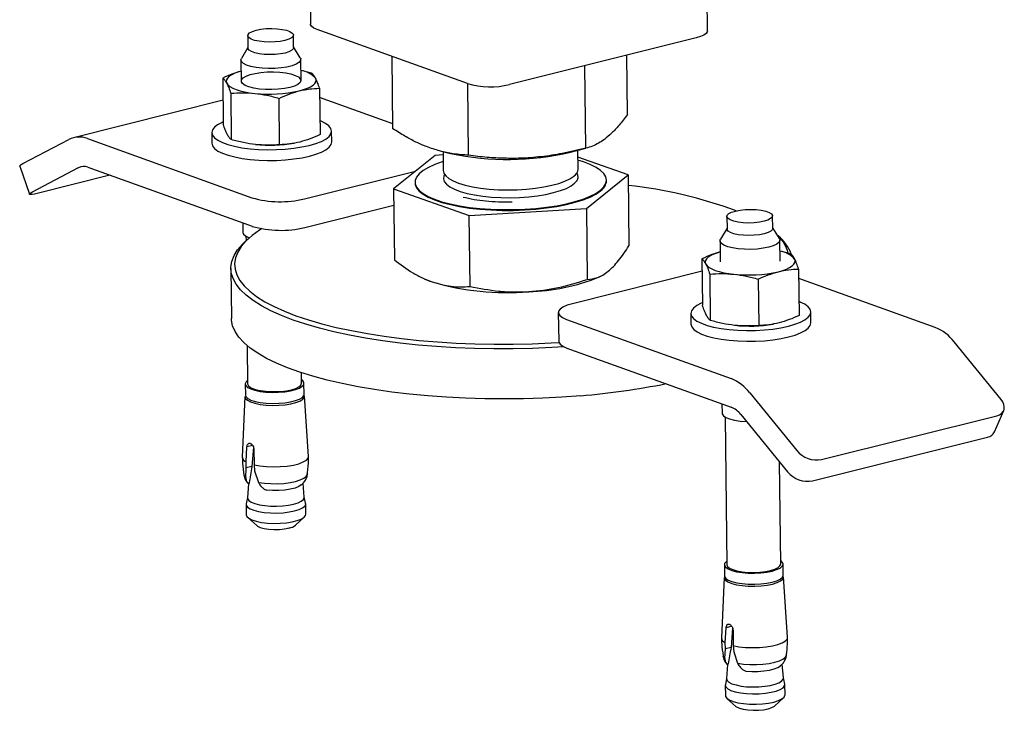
# Model space of a CAD drawing. Header units: millimetres. Extents: x 0 to 841, y 0 to 594.
# Tile 66 of 177: x 353 to 366, y 67 to 76. Entities that reach past the tile are written whole.
import ezdxf

# ---------------------------------------------------------------- set-up
doc = ezdxf.new("R2010")
doc.units = ezdxf.units.MM
doc.layers.add('TRAIT-FORT', color=4, linetype='Continuous', lineweight=25)

msp = doc.modelspace()

# ---------------------------------------------------------------- linework, layer by layer
at = {"layer": 'TRAIT-FORT', "color": 4, "linetype": 'Continuous', "lineweight": 25}
for p, q in [((357.065, 77.161), (357.076, 76.206)), ((362.374, 76.117), (362.363, 77.072)), ((359.17, 75.411), (357.164, 76.133)), ((356.237, 76.052), (356.239, 75.885)), ((356.849, 75.892), (356.847, 76.059)), ((362.225, 76.022), (359.732, 75.399)), ((356.239, 75.894), (356.152, 75.748)), ((356.939, 75.757), (356.849, 75.901)), ((356.146, 75.727), (356.149, 75.445)), ((356.949, 75.454), (356.946, 75.736)), ((358.174, 74.809), (358.163, 75.774)), ((361.305, 74.998), (361.296, 75.79)), ((357.089, 75.553), (356.948, 75.588)), ((360.749, 74.549), (360.737, 75.65)), ((355.904, 75.486), (355.911, 74.867)), ((357.195, 75.35), (357.203, 74.731)), ((359.184, 74.455), (359.173, 75.41)), ((355.907, 75.189), (353.913, 74.69)), ((356.01, 75.283), (356.017, 74.664)), ((356.663, 74.596), (356.656, 75.215)), ((358.173, 74.875), (357.197, 75.226)), ((353.235, 74.344), (353.849, 74.666)), ((354.098, 74.678), (356.292, 73.888)), ((355.757, 74.758), (355.759, 74.615)), ((357.359, 74.633), (357.357, 74.777)), ((356.855, 74.615), (356.858, 74.616)), ((360.546, 74.497), (360.752, 74.55)), ((358.739, 74.454), (358.183, 74.005)), ((358.844, 74.461), (358.739, 74.454)), ((358.844, 74.503), (358.847, 74.25)), ((358.853, 74.499), (358.943, 74.478)), ((360.647, 74.271), (360.644, 74.522)), ((361.314, 74.194), (360.645, 74.429)), ((353.193, 74.311), (353.322, 73.935)), ((353.364, 73.968), (353.978, 74.29)), ((354.103, 74.296), (356.296, 73.507)), ((354.398, 74.19), (353.424, 73.946)), ((356.995, 73.873), (358.478, 74.244)), ((360.759, 73.746), (361.314, 74.194)), ((361.314, 74.194), (361.325, 73.247)), ((358.183, 74.005), (359.193, 73.651)), ((358.183, 74.005), (358.194, 73.058)), ((358.471, 74.095), (358.471, 74.085)), ((361.026, 74.115), (361.026, 74.124)), ((356.999, 73.491), (358.185, 73.788)), ((359.193, 73.651), (360.759, 73.746)), ((360.759, 73.746), (360.769, 72.798)), ((359.204, 72.704), (359.193, 73.651)), ((362.633, 73.639), (362.635, 73.472)), ((363.245, 73.479), (363.243, 73.646)), ((356.171, 73.552), (356.172, 73.426)), ((362.635, 73.48), (362.548, 73.335)), ((363.335, 73.344), (363.245, 73.487)), ((356.213, 73.375), (356.214, 73.313)), ((363.32, 73.377), (363.306, 73.389)), ((356.242, 73.339), (356.195, 73.295)), ((362.542, 73.313), (362.545, 73.032)), ((363.345, 73.041), (363.341, 73.322)), ((363.485, 73.139), (363.343, 73.175)), ((362.299, 73.072), (362.306, 72.453)), ((356.012, 72.945), (356.019, 72.277)), ((362.301, 72.907), (360.57, 72.474)), ((360.92, 72.827), (360.946, 72.84)), ((362.405, 72.869), (362.412, 72.251)), ((363.591, 72.937), (363.598, 72.318)), ((358.598, 72.805), (358.606, 72.801)), ((358.606, 72.801), (358.7, 72.764)), ((363.051, 72.802), (363.058, 72.183)), ((365.415, 72.157), (363.592, 72.812)), ((360.383, 72.356), (360.388, 71.974)), ((362.153, 72.345), (362.154, 72.201)), ((363.754, 72.22), (363.752, 72.363)), ((360.494, 72.264), (362.688, 71.475)), ((363.25, 72.202), (363.254, 72.202)), ((356.23, 71.914), (356.235, 71.403)), ((366.293, 71.196), (365.666, 71.964)), ((360.498, 71.882), (362.692, 71.093)), ((356.955, 71.411), (356.954, 71.552)), ((356.203, 71.403), (356.205, 71.255)), ((356.99, 71.264), (356.988, 71.412)), ((357.049, 70.436), (356.995, 71.242)), ((362.939, 71.282), (363.566, 70.514)), ((356.2, 71.233), (356.164, 70.426)), ((362.566, 71.138), (362.568, 71.013)), ((362.818, 70.997), (363.444, 70.228)), ((363.898, 70.394), (366.235, 70.979)), ((366.207, 70.763), (366.328, 71.049)), ((362.608, 70.961), (362.631, 68.99)), ((356.302, 70.582), (356.227, 70.563)), ((363.776, 70.109), (366.114, 70.693)), ((356.216, 70.363), (356.227, 70.563)), ((356.313, 70.561), (356.293, 70.3)), ((356.319, 70.53), (356.321, 70.325)), ((356.218, 70.281), (356.216, 70.363)), ((356.321, 70.325), (356.329, 70.241)), ((363.351, 68.998), (363.335, 70.362)), ((356.211, 70.15), (356.218, 70.281)), ((356.293, 70.3), (356.218, 70.281)), ((356.329, 70.241), (356.38, 70.089)), ((356.246, 70.072), (356.234, 69.883)), ((356.237, 70.078), (356.254, 70.082)), ((356.25, 70.07), (356.237, 70.078)), ((356.254, 70.082), (356.25, 70.07)), ((356.992, 69.892), (356.975, 70.077)), ((356.456, 69.999), (356.489, 69.983)), ((356.216, 69.793), (356.218, 69.656)), ((356.234, 69.885), (356.217, 69.801)), ((357.01, 69.81), (356.992, 69.894)), ((357.013, 69.665), (357.011, 69.803)), ((356.238, 69.619), (356.358, 69.513)), ((356.876, 69.519), (356.994, 69.628)), ((362.599, 68.989), (362.6, 68.841)), ((363.385, 68.85), (363.384, 68.998)), ((362.595, 68.819), (362.56, 68.012)), ((363.444, 68.022), (363.391, 68.828)), ((362.611, 67.949), (362.623, 68.149)), ((362.698, 68.168), (362.623, 68.149)), ((362.708, 68.147), (362.689, 67.887)), ((362.715, 68.116), (362.717, 67.911)), ((362.606, 67.736), (362.613, 67.868)), ((362.613, 67.868), (362.611, 67.949)), ((362.689, 67.887), (362.613, 67.868)), ((362.717, 67.911), (362.724, 67.828)), ((362.724, 67.828), (362.776, 67.675)), ((362.642, 67.658), (362.63, 67.469)), ((362.633, 67.664), (362.649, 67.668)), ((362.646, 67.656), (362.633, 67.664)), ((362.649, 67.668), (362.646, 67.656)), ((362.852, 67.585), (362.885, 67.57)), ((363.387, 67.478), (363.371, 67.663)), ((362.63, 67.472), (362.613, 67.387)), ((363.406, 67.396), (363.387, 67.48)), ((362.612, 67.38), (362.614, 67.242)), ((363.409, 67.251), (363.407, 67.389)), ((362.634, 67.206), (362.754, 67.099)), ((363.272, 67.105), (363.389, 67.214))]:
    msp.add_line(p, q, dxfattribs=at)
at = {"layer": 'TRAIT-FORT', "color": 4, "linetype": 'Continuous', "lineweight": 25, "flags": 128}
for points in [[(356.351, 76.125), (356.413, 76.137), (356.483, 76.145), (356.557, 76.147), (356.629, 76.144), (356.697, 76.136), (356.755, 76.123), (356.801, 76.107), (356.832, 76.087), (356.846, 76.066), (356.843, 76.044), (356.822, 76.023), (356.785, 76.003), (356.733, 75.987), (356.671, 75.975), (356.601, 75.967), (356.528, 75.965), (356.455, 75.968), (356.388, 75.976), (356.329, 75.989), (356.283, 76.005), (356.252, 76.025), (356.238, 76.046), (356.242, 76.068), (356.262, 76.089), (356.3, 76.109), (356.351, 76.125)], [(357.164, 76.133), (357.121, 76.152), (357.092, 76.173), (357.077, 76.196), (357.076, 76.206)], [(362.374, 76.117), (362.372, 76.104), (362.356, 76.081), (362.325, 76.059), (362.281, 76.039), (362.225, 76.022)], [(356.735, 75.82), (356.673, 75.808), (356.603, 75.8), (356.53, 75.798), (356.457, 75.801), (356.39, 75.809), (356.331, 75.822), (356.285, 75.838), (356.254, 75.858), (356.24, 75.879), (356.239, 75.885)], [(356.849, 75.892), (356.845, 75.877), (356.824, 75.856), (356.787, 75.836), (356.735, 75.82)], [(356.939, 75.757), (356.945, 75.745), (356.942, 75.72), (356.921, 75.694), (356.883, 75.671), (356.829, 75.65), (356.761, 75.633), (356.684, 75.621), (356.6, 75.614), (356.514, 75.612), (356.429, 75.616), (356.349, 75.626), (356.279, 75.64), (356.221, 75.659), (356.179, 75.68), (356.153, 75.705), (356.146, 75.73), (356.152, 75.748)], [(356.148, 75.578), (356.115, 75.569), (356.065, 75.55), (356.023, 75.53), (355.99, 75.509), (355.966, 75.486), (355.953, 75.463), (355.949, 75.439), (355.956, 75.416)], [(356.798, 75.36), (356.726, 75.346), (356.645, 75.336), (356.56, 75.332), (356.474, 75.333), (356.392, 75.339), (356.317, 75.351), (356.253, 75.368), (356.203, 75.388), (356.169, 75.411), (356.153, 75.436), (356.155, 75.462), (356.176, 75.487), (356.214, 75.51), (356.268, 75.531), (356.335, 75.547), (356.412, 75.56), (356.495, 75.567), (356.581, 75.568), (356.666, 75.564), (356.745, 75.555), (356.814, 75.541), (356.872, 75.522), (356.914, 75.5), (356.939, 75.476), (356.946, 75.451), (356.935, 75.425), (356.905, 75.401), (356.859, 75.379), (356.798, 75.36)], [(356.925, 75.315), (356.983, 75.331), (357.033, 75.349), (357.075, 75.37), (357.109, 75.391), (357.132, 75.414), (357.146, 75.437), (357.149, 75.46), (357.142, 75.483)], [(355.956, 75.416), (355.973, 75.394), (356, 75.372), (356.037, 75.352), (356.082, 75.333), (356.135, 75.316), (356.195, 75.302), (356.261, 75.29), (356.332, 75.281)], [(355.91, 74.901), (355.894, 74.894), (355.835, 74.862), (355.792, 74.829), (355.765, 74.794), (355.757, 74.758), (355.766, 74.723), (355.794, 74.688), (355.838, 74.656), (355.898, 74.625), (355.973, 74.598), (356.061, 74.575), (356.16, 74.556), (356.268, 74.542), (356.382, 74.533), (356.501, 74.529), (356.62, 74.53), (356.738, 74.537), (356.852, 74.549), (356.96, 74.566), (357.058, 74.587)], [(357.058, 74.587), (357.146, 74.612), (357.22, 74.641), (357.279, 74.672), (357.322, 74.706), (357.348, 74.741), (357.357, 74.777), (357.347, 74.812), (357.32, 74.847), (357.276, 74.879), (357.216, 74.909), (357.2, 74.916)], [(355.759, 74.615), (355.759, 74.615), (355.768, 74.579), (355.795, 74.545), (355.839, 74.512), (355.9, 74.482), (355.975, 74.455), (356.063, 74.432), (356.162, 74.413), (356.27, 74.399), (356.384, 74.39), (356.502, 74.386), (356.622, 74.387), (356.74, 74.394), (356.854, 74.406), (356.962, 74.423), (357.06, 74.444)], [(357.06, 74.444), (357.147, 74.469), (357.221, 74.498), (357.281, 74.529), (357.324, 74.563), (357.35, 74.598), (357.359, 74.633)], [(353.193, 74.311), (353.193, 74.313), (353.198, 74.32), (353.212, 74.331), (353.235, 74.344)], [(358.845, 74.369), (358.833, 74.366), (358.734, 74.33), (358.65, 74.292), (358.58, 74.251), (358.527, 74.209), (358.491, 74.164), (358.473, 74.119), (358.473, 74.074), (358.49, 74.03), (358.526, 73.986), (358.578, 73.944), (358.647, 73.905), (358.731, 73.868), (358.83, 73.835), (358.941, 73.806), (359.064, 73.781), (359.197, 73.76), (359.337, 73.745), (359.483, 73.734), (359.632, 73.729), (359.784, 73.729), (359.935, 73.735), (360.083, 73.746), (360.226, 73.761), (360.363, 73.782), (360.491, 73.807), (360.609, 73.837), (360.715, 73.87), (360.807, 73.907), (360.884, 73.947), (360.945, 73.989), (360.945, 73.989)], [(360.945, 73.989), (360.99, 74.032), (361.017, 74.077), (361.026, 74.122), (361.017, 74.167), (360.991, 74.211), (360.947, 74.254), (360.886, 74.294), (360.81, 74.332), (360.718, 74.367), (360.645, 74.39)], [(358.847, 74.25), (358.855, 74.216), (358.88, 74.18), (358.921, 74.145), (358.979, 74.112), (359.052, 74.083), (359.139, 74.056), (359.237, 74.034), (359.345, 74.016), (359.461, 74.003), (359.583, 73.995), (359.708, 73.992), (359.833, 73.995), (359.957, 74.002), (360.077, 74.015), (360.19, 74.032), (360.295, 74.054), (360.389, 74.079), (360.47, 74.109), (360.538, 74.141), (360.59, 74.175)], [(358.864, 74.199), (358.854, 74.178), (358.848, 74.141), (358.86, 74.104), (358.89, 74.068), (358.936, 74.033), (358.998, 74.001), (359.074, 73.972), (359.164, 73.947), (359.264, 73.926), (359.375, 73.909), (359.492, 73.897), (359.615, 73.891), (359.74, 73.889), (359.866, 73.893), (359.989, 73.901), (360.107, 73.915), (360.218, 73.933), (360.32, 73.956), (360.412, 73.983), (360.49, 74.013), (360.553, 74.046), (360.601, 74.081), (360.633, 74.118), (360.647, 74.155), (360.644, 74.192), (360.63, 74.219)], [(358.471, 74.085), (358.473, 74.065), (358.491, 74.02), (358.526, 73.977), (358.578, 73.935), (358.647, 73.895), (358.731, 73.859), (358.83, 73.826), (358.942, 73.796), (359.064, 73.771), (359.197, 73.751), (359.337, 73.735), (359.483, 73.725), (359.633, 73.72), (359.784, 73.72), (359.935, 73.725), (360.083, 73.736), (360.226, 73.752), (360.363, 73.773), (360.491, 73.798), (360.609, 73.828), (360.715, 73.861), (360.807, 73.898), (360.884, 73.937), (360.945, 73.979)], [(353.424, 73.946), (353.389, 73.938), (353.36, 73.933), (353.339, 73.931), (353.326, 73.932), (353.322, 73.937), (353.327, 73.945), (353.341, 73.955), (353.364, 73.968)], [(363.129, 73.574), (363.067, 73.561), (362.997, 73.554), (362.923, 73.551), (362.851, 73.554), (362.783, 73.562), (362.725, 73.575), (362.679, 73.592), (362.648, 73.611), (362.634, 73.633), (362.637, 73.654), (362.658, 73.676), (362.695, 73.695), (362.747, 73.711), (362.809, 73.723), (362.879, 73.731), (362.952, 73.733), (363.025, 73.73), (363.092, 73.722), (363.151, 73.71), (363.197, 73.693), (363.228, 73.674), (363.242, 73.652), (363.238, 73.63), (363.217, 73.609), (363.18, 73.59), (363.129, 73.574)], [(356.425, 73.477), (356.392, 73.456), (356.295, 73.385), (356.214, 73.312), (356.15, 73.238), (356.103, 73.162), (356.073, 73.086), (356.061, 73.01), (356.067, 72.934), (356.09, 72.859), (356.131, 72.784), (356.189, 72.711), (356.264, 72.639), (356.356, 72.569), (356.464, 72.501), (356.588, 72.436), (356.727, 72.373), (356.88, 72.314), (357.047, 72.258), (357.227, 72.206), (357.419, 72.158), (357.622, 72.114), (357.836, 72.074), (358.058, 72.039), (358.289, 72.009), (358.527, 71.984), (358.77, 71.963), (359.019, 71.948), (359.27, 71.938), (359.525, 71.933), (359.78, 71.934), (360.035, 71.939), (360.289, 71.95), (360.394, 71.956)], [(363.245, 73.479), (363.24, 73.463), (363.219, 73.442), (363.182, 73.423), (363.131, 73.407), (363.068, 73.394), (362.999, 73.387), (362.925, 73.384), (362.853, 73.387), (362.785, 73.395), (362.727, 73.408), (362.681, 73.425), (362.65, 73.444), (362.636, 73.466), (362.635, 73.472)], [(356.172, 73.426), (356.179, 73.404), (356.205, 73.38), (356.248, 73.358), (356.258, 73.354)], [(363.335, 73.344), (363.341, 73.319), (363.33, 73.293), (363.3, 73.269), (363.253, 73.246), (363.192, 73.228)], [(360.458, 71.898), (360.297, 71.888), (360.039, 71.877), (359.781, 71.871), (359.522, 71.871), (359.264, 71.875), (359.009, 71.886), (358.757, 71.901), (358.511, 71.922), (358.27, 71.947), (358.036, 71.978), (357.81, 72.014), (357.594, 72.054), (357.388, 72.098), (357.193, 72.147), (357.011, 72.2), (356.842, 72.256), (356.686, 72.316), (356.546, 72.38), (356.42, 72.446), (356.311, 72.515), (356.218, 72.586), (356.142, 72.658), (356.083, 72.733), (356.041, 72.809), (356.018, 72.885), (356.012, 72.962), (356.024, 73.039), (356.054, 73.116), (356.101, 73.193), (356.166, 73.268), (356.195, 73.295)], [(363.192, 73.228), (363.119, 73.213), (363.038, 73.203), (362.952, 73.199), (362.866, 73.2), (362.784, 73.207), (362.708, 73.219), (362.644, 73.235), (362.593, 73.256), (362.559, 73.279), (362.543, 73.304), (362.545, 73.33), (362.548, 73.335)], [(362.543, 73.165), (362.511, 73.155), (362.46, 73.137), (362.418, 73.117), (362.385, 73.095), (362.362, 73.072), (362.348, 73.049), (362.345, 73.026), (362.352, 73.003)], [(362.352, 73.003), (362.369, 72.98), (362.396, 72.958), (362.432, 72.938), (362.477, 72.919), (362.53, 72.903), (362.591, 72.888), (362.657, 72.876), (362.728, 72.867)], [(363.321, 72.901), (363.379, 72.917), (363.429, 72.936), (363.471, 72.956), (363.504, 72.978), (363.528, 73), (363.541, 73.023), (363.545, 73.047), (363.538, 73.07)], [(360.57, 72.474), (360.5, 72.453), (360.445, 72.429), (360.406, 72.401), (360.386, 72.373), (360.385, 72.343), (360.404, 72.315), (360.44, 72.288), (360.494, 72.264)], [(362.306, 72.487), (362.29, 72.48), (362.23, 72.449), (362.187, 72.415), (362.161, 72.38), (362.153, 72.344), (362.162, 72.309), (362.189, 72.275), (362.233, 72.242), (362.294, 72.212), (362.368, 72.185), (362.456, 72.162), (362.556, 72.143), (362.663, 72.129), (362.778, 72.119), (362.896, 72.115), (363.016, 72.117), (363.134, 72.124), (363.248, 72.135), (363.355, 72.152), (363.454, 72.173), (363.541, 72.199), (363.615, 72.227), (363.675, 72.259), (363.718, 72.292), (363.744, 72.327), (363.752, 72.363), (363.743, 72.399), (363.716, 72.433), (363.672, 72.466), (363.612, 72.496), (363.596, 72.502)], [(360.685, 71.246), (360.432, 71.227), (360.176, 71.213), (359.918, 71.205), (359.659, 71.202), (359.401, 71.204), (359.144, 71.212), (358.89, 71.225), (358.641, 71.243), (358.397, 71.266), (358.159, 71.294), (357.93, 71.327), (357.709, 71.365), (357.497, 71.407), (357.297, 71.454), (357.108, 71.505), (356.932, 71.559), (356.77, 71.618), (356.622, 71.68), (356.489, 71.744), (356.371, 71.812), (356.27, 71.882), (356.185, 71.954), (356.118, 72.027), (356.067, 72.102), (356.035, 72.179), (356.02, 72.255), (356.019, 72.277)], [(362.154, 72.201), (362.154, 72.201), (362.164, 72.166), (362.191, 72.131), (362.235, 72.099), (362.295, 72.069), (362.37, 72.042), (362.458, 72.018), (362.557, 72), (362.665, 71.985), (362.78, 71.976), (362.898, 71.972), (363.017, 71.974), (363.136, 71.98), (363.25, 71.992), (363.357, 72.009), (363.456, 72.03), (363.543, 72.055), (363.617, 72.084), (363.676, 72.116), (363.72, 72.149), (363.746, 72.184), (363.754, 72.22)], [(360.388, 71.974), (360.39, 71.962), (360.408, 71.933), (360.445, 71.906), (360.498, 71.882)], [(356.235, 71.45), (356.215, 71.432), (356.203, 71.406), (356.21, 71.381), (356.235, 71.357), (356.277, 71.336), (356.333, 71.318), (356.402, 71.304), (356.48, 71.294), (356.564, 71.29), (356.649, 71.292), (356.731, 71.299), (356.807, 71.311), (356.873, 71.328), (356.926, 71.348), (356.964, 71.371), (356.984, 71.396), (356.987, 71.421), (356.971, 71.446), (356.955, 71.458)], [(356.235, 71.403), (356.235, 71.403), (356.245, 71.379), (356.272, 71.357), (356.315, 71.337), (356.372, 71.321), (356.441, 71.309), (356.517, 71.302), (356.597, 71.3), (356.677, 71.304), (356.753, 71.313), (356.821, 71.326), (356.878, 71.344), (356.92, 71.365), (356.947, 71.388), (356.955, 71.411)], [(356.2, 71.233), (356.207, 71.209), (356.232, 71.185), (356.274, 71.163), (356.332, 71.144), (356.402, 71.13), (356.481, 71.121), (356.565, 71.117), (356.651, 71.119), (356.735, 71.126), (356.812, 71.138), (356.879, 71.155), (356.933, 71.175), (356.971, 71.199), (356.992, 71.224), (356.995, 71.242)], [(356.205, 71.255), (356.212, 71.233), (356.237, 71.209), (356.278, 71.188), (356.335, 71.17), (356.404, 71.156), (356.482, 71.146), (356.565, 71.143), (356.65, 71.144), (356.733, 71.151), (356.809, 71.163), (356.875, 71.18), (356.928, 71.2), (356.966, 71.223), (356.986, 71.248), (356.99, 71.264)], [(366.235, 70.979), (366.271, 70.992), (366.299, 71.01), (366.32, 71.034), (366.333, 71.062), (366.336, 71.094), (366.331, 71.128), (366.316, 71.162), (366.293, 71.196)], [(362.568, 71.013), (362.569, 71.003), (362.586, 70.978), (362.62, 70.955), (362.67, 70.935), (362.735, 70.918), (362.81, 70.906), (362.893, 70.9), (362.897, 70.899)], [(356.321, 70.325), (356.399, 70.31), (356.486, 70.3), (356.578, 70.297), (356.671, 70.299), (356.762, 70.307), (356.846, 70.32), (356.919, 70.338), (356.978, 70.361), (357.02, 70.386), (357.044, 70.413), (357.049, 70.436)], [(356.185, 70.188), (356.189, 70.175), (356.211, 70.15)], [(356.38, 70.089), (356.459, 70.078), (356.544, 70.072), (356.632, 70.071), (356.719, 70.076), (356.802, 70.087), (356.876, 70.102), (356.938, 70.121), (356.986, 70.143), (357.019, 70.168), (357.033, 70.194), (357.034, 70.198)], [(356.952, 70.054), (356.92, 70.033), (356.869, 70.013), (356.805, 69.997), (356.731, 69.986), (356.651, 69.98), (356.569, 69.979), (356.489, 69.983)], [(356.217, 69.801), (356.218, 69.784), (356.234, 69.759), (356.268, 69.736), (356.318, 69.716), (356.382, 69.699), (356.457, 69.688), (356.539, 69.681), (356.625, 69.68), (356.71, 69.684), (356.791, 69.694), (356.863, 69.708)], [(356.234, 69.883), (356.235, 69.872), (356.251, 69.848), (356.283, 69.826), (356.331, 69.806), (356.392, 69.791), (356.463, 69.78), (356.542, 69.773), (356.623, 69.772), (356.705, 69.776), (356.781, 69.785), (356.85, 69.799)], [(356.85, 69.799), (356.908, 69.817), (356.952, 69.838), (356.981, 69.861), (356.992, 69.886), (356.992, 69.892)], [(356.863, 69.708), (356.924, 69.727), (356.97, 69.749), (357, 69.773), (357.011, 69.799), (357.01, 69.81)], [(356.218, 69.656), (356.225, 69.634), (356.25, 69.61), (356.293, 69.588), (356.35, 69.57), (356.42, 69.555), (356.499, 69.546), (356.583, 69.542), (356.669, 69.544), (356.753, 69.551), (356.83, 69.563), (356.897, 69.58), (356.95, 69.6), (356.989, 69.624), (357.009, 69.649), (357.013, 69.665)], [(356.358, 69.513), (356.368, 69.506), (356.405, 69.488), (356.456, 69.474), (356.518, 69.464), (356.587, 69.46), (356.659, 69.461), (356.727, 69.468), (356.788, 69.48)], [(362.631, 69.036), (362.623, 69.03), (362.602, 69.005), (362.6, 68.98), (362.616, 68.955), (362.649, 68.933), (362.699, 68.913), (362.762, 68.896), (362.836, 68.885), (362.917, 68.878), (363.002, 68.877), (363.086, 68.881), (363.166, 68.891), (363.237, 68.905)], [(363.237, 68.905), (363.297, 68.924), (363.343, 68.945), (363.372, 68.97), (363.383, 68.995), (363.376, 69.02), (363.352, 69.044), (363.35, 69.044)], [(362.631, 68.99), (362.631, 68.99), (362.64, 68.966), (362.667, 68.943), (362.711, 68.924), (362.768, 68.907), (362.836, 68.895), (362.912, 68.888), (362.993, 68.887), (363.073, 68.89), (363.149, 68.899), (363.217, 68.913)], [(363.217, 68.913), (363.273, 68.93), (363.316, 68.951), (363.342, 68.974), (363.351, 68.998)], [(362.595, 68.819), (362.596, 68.808), (362.613, 68.783), (362.647, 68.76), (362.697, 68.74), (362.761, 68.723), (362.836, 68.711), (362.918, 68.705), (363.004, 68.704), (363.089, 68.708), (363.17, 68.718), (363.242, 68.732)], [(362.6, 68.841), (362.602, 68.832), (362.618, 68.807), (362.651, 68.785), (362.701, 68.765), (362.764, 68.748), (362.838, 68.737), (362.919, 68.73), (363.004, 68.729), (363.088, 68.733), (363.167, 68.743), (363.239, 68.757)], [(363.239, 68.757), (363.299, 68.776), (363.344, 68.798), (363.374, 68.822), (363.385, 68.847), (363.385, 68.85)], [(363.242, 68.732), (363.303, 68.751), (363.35, 68.773), (363.379, 68.797), (363.391, 68.823), (363.391, 68.828)], [(362.717, 67.911), (362.794, 67.896), (362.881, 67.887), (362.973, 67.883), (363.067, 67.885), (363.158, 67.893), (363.241, 67.906), (363.314, 67.925), (363.373, 67.947), (363.416, 67.972), (363.44, 68), (363.444, 68.022)], [(362.581, 67.773), (362.585, 67.761), (362.606, 67.736)], [(362.776, 67.675), (362.855, 67.664), (362.94, 67.658), (363.028, 67.658), (363.115, 67.663), (363.197, 67.673), (363.271, 67.688), (363.334, 67.707), (363.382, 67.73), (363.414, 67.754), (363.429, 67.78), (363.429, 67.784)], [(362.885, 67.57), (362.965, 67.565), (363.047, 67.566), (363.127, 67.572), (363.201, 67.584), (363.265, 67.6), (363.315, 67.619), (363.348, 67.64)], [(362.63, 67.469), (362.636, 67.446), (362.66, 67.423), (362.701, 67.402), (362.756, 67.385), (362.822, 67.371), (362.897, 67.362), (362.978, 67.358), (363.06, 67.36), (363.139, 67.367), (363.213, 67.378), (363.277, 67.394), (363.328, 67.414), (363.364, 67.436), (363.384, 67.46), (363.387, 67.478)], [(362.613, 67.387), (362.612, 67.383), (362.619, 67.358), (362.644, 67.334), (362.687, 67.312), (362.744, 67.293), (362.814, 67.279), (362.893, 67.27), (362.977, 67.266), (363.063, 67.268), (363.147, 67.275), (363.224, 67.287), (363.291, 67.304), (363.344, 67.324), (363.383, 67.347), (363.403, 67.373), (363.406, 67.396)], [(362.614, 67.242), (362.615, 67.233), (362.631, 67.208), (362.665, 67.185), (362.715, 67.165), (362.779, 67.148), (362.854, 67.136), (362.936, 67.13), (363.022, 67.129), (363.107, 67.133), (363.188, 67.143), (363.26, 67.157)], [(363.26, 67.157), (363.321, 67.176), (363.367, 67.198), (363.397, 67.222), (363.408, 67.248), (363.409, 67.251)], [(362.754, 67.099), (362.763, 67.092), (362.8, 67.074), (362.852, 67.06), (362.914, 67.051), (362.983, 67.047), (363.054, 67.048), (363.122, 67.054), (363.183, 67.066), (363.232, 67.082), (363.267, 67.101), (363.272, 67.105)]]:
    msp.add_lwpolyline(points, dxfattribs=at)
at = {"layer": 'TRAIT-FORT', "color": 4, "linetype": 'Continuous', "lineweight": 25}
for centre, radius, start, end in [((356.897, 75.259), 0.332, 42.4185, 81.2068), ((356.528, 77.083), 1.812, 263.8122, 282.6712), ((359.474, 76.482), 1.113, 254.1179, 283.38), ((353.987, 74.395), 0.304, 68.5448, 117.003), ((356.537, 76.467), 1.878, 263.9998, 279.7533), ((359.703, 78.117), 3.717, 258.2048, 283.1082), ((354.047, 74.154), 0.152, 68.5448, 117.003), ((360.524, 74.279), 0.123, 302.3472, 355.9685), ((360.856, 74.125), 0.171, 301.6874, 356.6282), ((360.648, 67.97), 6.119, 69.8173, 83.7294), ((356.673, 75.227), 1.392, 254.1179, 283.38), ((356.677, 74.845), 1.392, 254.1179, 283.38), ((362.979, 73.024), 0.489, 14.7348, 47.6454), ((362.939, 72.92), 0.595, 21.7301, 50.1822), ((363.292, 72.846), 0.332, 42.4185, 81.2068), ((359.93, 75.255), 2.621, 271.2633, 292.1904), ((362.923, 74.669), 1.812, 263.8122, 282.6712), ((359.697, 76.199), 3.577, 253.8142, 274.6647), ((362.932, 74.053), 1.878, 263.9998, 279.7533), ((365.189, 71.6), 0.601, 37.3037, 67.9114), ((359.874, 81.11), 9.897, 274.7011, 281.3489), ((362.462, 70.918), 0.601, 37.3037, 67.9114), ((362.579, 70.815), 0.3, 37.3037, 67.9114), ((366.091, 70.819), 0.128, 280.009, 334.1317), ((363.836, 70.742), 0.354, 220.2917, 280.1183), ((356.237, 70.432), 0.0727, 185.3921, 253.0487), ((363.714, 70.457), 0.354, 220.2917, 280.1183), ((356.758, 69.666), 0.189, 279.033, 308.7054), ((362.632, 68.019), 0.0727, 185.3921, 253.0487)]:
    msp.add_arc(centre, radius, start, end, dxfattribs=at)
for points, knots in [([(356.148, 75.577), (356.111, 75.567), (356.029, 75.543), (355.948, 75.506), (355.904, 75.486)], [0, 0, 0, 0, 0.445837, 1, 1, 1, 1]), ([(355.904, 75.486), (355.912, 75.478), (355.93, 75.463), (355.947, 75.432), (355.956, 75.416)], [0, 0, 0, 0, 0.4981655, 1, 1, 1, 1]), ([(357.142, 75.483), (357.133, 75.499), (357.115, 75.53), (357.098, 75.545), (357.089, 75.553)], [0, 0, 0, 0, 0.497844, 1, 1, 1, 1]), ([(357.195, 75.35), (357.187, 75.376), (357.169, 75.428), (357.151, 75.465), (357.142, 75.483)], [0, 0, 0, 0, 0.498165, 1, 1, 1, 1]), ([(355.956, 75.416), (355.965, 75.398), (355.983, 75.361), (356.001, 75.309), (356.01, 75.283)], [0, 0, 0, 0, 0.497844, 1, 1, 1, 1]), ([(356.656, 75.215), (356.7, 75.235), (356.789, 75.276), (356.88, 75.302), (356.925, 75.315)], [0, 0, 0, 0, 0.498165, 1, 1, 1, 1]), ([(356.925, 75.315), (356.97, 75.324), (357.061, 75.344), (357.15, 75.348), (357.195, 75.35)], [0, 0, 0, 0, 0.4978438, 1, 1, 1, 1]), ([(356.01, 75.283), (356.063, 75.286), (356.17, 75.293), (356.278, 75.285), (356.332, 75.281)], [0, 0, 0, 0, 0.4981655, 1, 1, 1, 1]), ([(356.332, 75.281), (356.386, 75.274), (356.495, 75.259), (356.602, 75.23), (356.656, 75.215)], [0, 0, 0, 0, 0.497844, 1, 1, 1, 1]), ([(361.305, 74.998), (361.268, 74.949), (361.198, 74.857), (361.095, 74.747), (361.004, 74.669), (360.919, 74.614), (360.836, 74.574), (360.779, 74.558), (360.749, 74.549)], [0, 0, 0, 0, 0.202068, 0.3827, 0.555315, 0.692992, 0.838894, 1, 1, 1, 1]), ([(355.964, 74.734), (355.955, 74.752), (355.937, 74.789), (355.92, 74.841), (355.911, 74.867)], [0, 0, 0, 0, 0.497844, 1, 1, 1, 1]), ([(359.184, 74.455), (359.116, 74.46), (358.989, 74.469), (358.802, 74.509), (358.635, 74.563), (358.48, 74.631), (358.33, 74.71), (358.227, 74.775), (358.174, 74.809)], [0, 0, 0, 0, 0.202068, 0.3827, 0.555315, 0.692992, 0.838894, 1, 1, 1, 1]), ([(356.017, 74.664), (356.008, 74.672), (355.991, 74.687), (355.973, 74.718), (355.964, 74.734)], [0, 0, 0, 0, 0.498165, 1, 1, 1, 1]), ([(356.34, 74.598), (356.286, 74.606), (356.178, 74.62), (356.071, 74.649), (356.017, 74.664)], [0, 0, 0, 0, 0.497844, 1, 1, 1, 1]), ([(357.203, 74.731), (357.158, 74.711), (357.069, 74.671), (356.978, 74.645), (356.933, 74.632)], [0, 0, 0, 0, 0.498165, 1, 1, 1, 1]), ([(356.663, 74.596), (356.61, 74.593), (356.503, 74.586), (356.395, 74.594), (356.34, 74.598)], [0, 0, 0, 0, 0.498165, 1, 1, 1, 1]), ([(356.933, 74.632), (356.888, 74.622), (356.797, 74.603), (356.708, 74.598), (356.663, 74.596)], [0, 0, 0, 0, 0.497844, 1, 1, 1, 1]), ([(360.749, 74.549), (360.645, 74.524), (360.448, 74.477), (360.157, 74.433), (359.898, 74.413), (359.659, 74.413), (359.426, 74.425), (359.267, 74.444), (359.184, 74.455)], [0, 0, 0, 0, 0.202068, 0.3827, 0.555315, 0.692992, 0.838894, 1, 1, 1, 1]), ([(359.767, 73.827), (359.705, 73.827), (359.586, 73.827), (359.414, 73.84), (359.253, 73.86), (359.16, 73.882), (359.112, 73.893)], [0, 0, 0, 0, 0.25727, 0.5, 0.74273, 1, 1, 1, 1]), ([(361.049, 72.906), (361.095, 72.949), (361.189, 73.037), (361.28, 73.177), (361.325, 73.247)], [0, 0, 0, 0, 0.494511, 1, 1, 1, 1]), ([(362.543, 73.164), (362.507, 73.153), (362.425, 73.13), (362.344, 73.093), (362.299, 73.072)], [0, 0, 0, 0, 0.445837, 1, 1, 1, 1]), ([(363.538, 73.07), (363.529, 73.085), (363.511, 73.116), (363.494, 73.132), (363.485, 73.139)], [0, 0, 0, 0, 0.497844, 1, 1, 1, 1]), ([(358.194, 73.058), (358.276, 72.998), (358.4, 72.906), (358.571, 72.814), (358.657, 72.781), (358.7, 72.764)], [0, 0, 0, 0, 0.495254, 0.74765, 1, 1, 1, 1]), ([(362.299, 73.072), (362.308, 73.065), (362.325, 73.049), (362.343, 73.018), (362.352, 73.003)], [0, 0, 0, 0, 0.498165, 1, 1, 1, 1]), ([(362.352, 73.003), (362.361, 72.984), (362.379, 72.947), (362.396, 72.895), (362.405, 72.869)], [0, 0, 0, 0, 0.497844, 1, 1, 1, 1]), ([(363.591, 72.937), (363.582, 72.962), (363.564, 73.014), (363.547, 73.051), (363.538, 73.07)], [0, 0, 0, 0, 0.498165, 1, 1, 1, 1]), ([(360.769, 72.798), (360.815, 72.803), (360.884, 72.81), (360.977, 72.853), (361.025, 72.888), (361.049, 72.906)], [0, 0, 0, 0, 0.495254, 0.74765, 1, 1, 1, 1]), ([(362.405, 72.869), (362.458, 72.873), (362.565, 72.88), (362.674, 72.871), (362.728, 72.867)], [0, 0, 0, 0, 0.498165, 1, 1, 1, 1]), ([(362.728, 72.867), (362.782, 72.86), (362.89, 72.846), (362.997, 72.816), (363.051, 72.802)], [0, 0, 0, 0, 0.497844, 1, 1, 1, 1]), ([(363.051, 72.802), (363.096, 72.822), (363.185, 72.862), (363.275, 72.888), (363.321, 72.901)], [0, 0, 0, 0, 0.498165, 1, 1, 1, 1]), ([(363.321, 72.901), (363.366, 72.911), (363.456, 72.93), (363.546, 72.934), (363.591, 72.937)], [0, 0, 0, 0, 0.497844, 1, 1, 1, 1]), ([(358.7, 72.764), (358.785, 72.74), (358.956, 72.692), (359.12, 72.7), (359.204, 72.704)], [0, 0, 0, 0, 0.494511, 1, 1, 1, 1]), ([(359.204, 72.704), (359.331, 72.68), (359.524, 72.643), (359.787, 72.627), (359.921, 72.632), (359.988, 72.634)], [0, 0, 0, 0, 0.495254, 0.74765, 1, 1, 1, 1]), ([(359.988, 72.634), (360.119, 72.648), (360.384, 72.676), (360.64, 72.757), (360.769, 72.798)], [0, 0, 0, 0, 0.494511, 1, 1, 1, 1]), ([(362.36, 72.32), (362.351, 72.339), (362.333, 72.376), (362.315, 72.427), (362.306, 72.453)], [0, 0, 0, 0, 0.4978437, 1, 1, 1, 1]), ([(362.412, 72.251), (362.404, 72.258), (362.386, 72.274), (362.369, 72.305), (362.36, 72.32)], [0, 0, 0, 0, 0.4981655, 1, 1, 1, 1]), ([(363.598, 72.318), (363.554, 72.298), (363.465, 72.257), (363.374, 72.231), (363.329, 72.218)], [0, 0, 0, 0, 0.498165, 1, 1, 1, 1]), ([(362.736, 72.185), (362.682, 72.192), (362.573, 72.207), (362.466, 72.236), (362.412, 72.251)], [0, 0, 0, 0, 0.497844, 1, 1, 1, 1]), ([(363.058, 72.183), (363.005, 72.179), (362.898, 72.173), (362.79, 72.181), (362.736, 72.185)], [0, 0, 0, 0, 0.498165, 1, 1, 1, 1]), ([(363.329, 72.218), (363.284, 72.209), (363.193, 72.189), (363.103, 72.185), (363.058, 72.183)], [0, 0, 0, 0, 0.497844, 1, 1, 1, 1]), ([(356.227, 70.563), (356.228, 70.57), (356.23, 70.585), (356.238, 70.602), (356.249, 70.611), (356.261, 70.613), (356.273, 70.609), (356.286, 70.602), (356.301, 70.586), (356.313, 70.564), (356.318, 70.545), (356.319, 70.533), (356.319, 70.53)], [0, 0, 0, 0, 0.112459, 0.224891, 0.338077, 0.451935, 0.500009, 0.61321, 0.72639, 0.840088, 0.953755, 1, 1, 1, 1]), ([(356.166, 70.422), (356.167, 70.396), (356.168, 70.318), (356.179, 70.24), (356.186, 70.187)], [0, 0, 0, 0, 0.326612, 1, 1, 1, 1]), ([(357.032, 70.197), (357.035, 70.219), (357.046, 70.296), (357.047, 70.375), (357.048, 70.432)], [0, 0, 0, 0, 0.27542, 1, 1, 1, 1]), ([(356.293, 70.3), (356.287, 70.262), (356.273, 70.185), (356.26, 70.116), (356.254, 70.082)], [0, 0, 0, 0, 0.496599, 1, 1, 1, 1]), ([(356.95, 70.052), (356.962, 70.063), (356.986, 70.084), (357.014, 70.129), (357.031, 70.168), (357.032, 70.191), (357.032, 70.196)], [0, 0, 0, 0, 0.2815084, 0.5994457, 0.9249281, 1, 1, 1, 1]), ([(356.187, 70.185), (356.189, 70.175), (356.194, 70.144), (356.21, 70.11), (356.227, 70.091), (356.231, 70.087)], [0, 0, 0, 0, 0.2817986, 0.8386511, 1, 1, 1, 1]), ([(356.211, 70.15), (356.213, 70.132), (356.216, 70.103), (356.231, 70.085), (356.237, 70.078)], [0, 0, 0, 0, 0.593144, 1, 1, 1, 1]), ([(356.38, 70.089), (356.393, 70.068), (356.413, 70.032), (356.444, 70.009), (356.456, 69.999)], [0, 0, 0, 0, 0.593144, 1, 1, 1, 1]), ([(362.623, 68.149), (362.624, 68.157), (362.626, 68.172), (362.634, 68.188), (362.645, 68.198), (362.657, 68.199), (362.669, 68.196), (362.682, 68.188), (362.697, 68.172), (362.708, 68.151), (362.714, 68.131), (362.714, 68.12), (362.715, 68.116)], [0, 0, 0, 0, 0.112459, 0.224891, 0.338077, 0.451935, 0.500009, 0.61321, 0.72639, 0.840088, 0.953755, 1, 1, 1, 1]), ([(362.562, 68.008), (362.562, 67.983), (362.564, 67.904), (362.575, 67.826), (362.582, 67.774)], [0, 0, 0, 0, 0.326612, 1, 1, 1, 1]), ([(363.428, 67.784), (363.431, 67.805), (363.441, 67.883), (363.443, 67.961), (363.444, 68.018)], [0, 0, 0, 0, 0.275416, 1, 1, 1, 1]), ([(362.689, 67.887), (362.682, 67.848), (362.668, 67.771), (362.656, 67.703), (362.649, 67.668)], [0, 0, 0, 0, 0.4965987, 1, 1, 1, 1]), ([(362.583, 67.772), (362.585, 67.761), (362.589, 67.731), (362.606, 67.696), (362.623, 67.677), (362.627, 67.673)], [0, 0, 0, 0, 0.281799, 0.838651, 1, 1, 1, 1]), ([(362.606, 67.736), (362.608, 67.719), (362.611, 67.69), (362.627, 67.672), (362.633, 67.664)], [0, 0, 0, 0, 0.593144, 1, 1, 1, 1]), ([(363.347, 67.64), (363.358, 67.65), (363.382, 67.671), (363.409, 67.716), (363.426, 67.754), (363.427, 67.778), (363.428, 67.782)], [0, 0, 0, 0, 0.274211, 0.595377, 0.924166, 1, 1, 1, 1]), ([(362.776, 67.675), (362.788, 67.654), (362.809, 67.618), (362.839, 67.595), (362.852, 67.585)], [0, 0, 0, 0, 0.593144, 1, 1, 1, 1])]:
    msp.add_open_spline(points, degree=3, knots=knots, dxfattribs=at)

doc.saveas('drawing.dxf')
